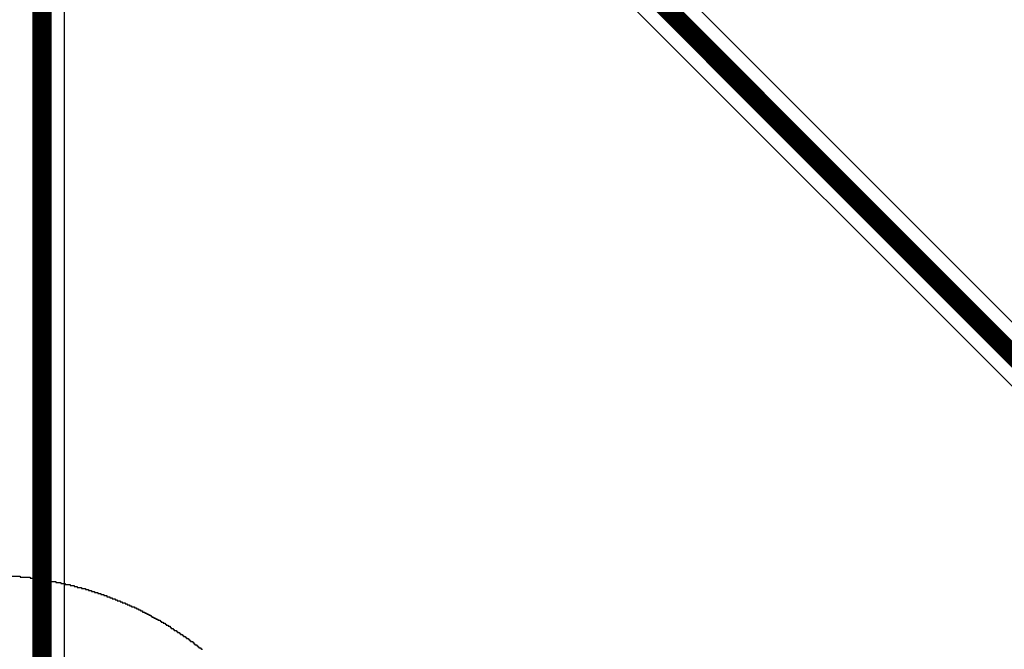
# Model space of a CAD drawing. Header units: millimetres. Extents: x -0.08 to 3.17, y -0.08 to 4.88.
# Tile 169 of 256: x 1.7 to 2.1, y 1.89 to 2.14. Entities that reach past the tile are written whole.
import ezdxf

# ---------------------------------------------------------------- set-up
doc = ezdxf.new("R2010")
doc.units = ezdxf.units.MM
doc.header["$MEASUREMENT"] = 0
doc.layers.add('BottomOverlay', color=54, linetype='Continuous')
doc.layers.add('MidLayer2', color=76, linetype='Continuous')

msp = doc.modelspace()

# ---------------------------------------------------------------- linework, layer by layer
at = {"layer": 'BottomOverlay'}
for p, q in [((1.69777, 1.91644), (1.70359, 1.91644)), ((1.70359, 1.91644), (1.70359, 1.91602)), ((1.70359, 1.91602), (1.70775, 1.91602)), ((1.70775, 1.91602), (1.70775, 1.91561)), ((1.70775, 1.91561), (1.71066, 1.91561)), ((1.71066, 1.91561), (1.71066, 1.91519)), ((1.71066, 1.91519), (1.71357, 1.91519)), ((1.71357, 1.91519), (1.71357, 1.91477)), ((1.71357, 1.91477), (1.71606, 1.91477)), ((1.71606, 1.91477), (1.71606, 1.91436)), ((1.71606, 1.91436), (1.71814, 1.91436)), ((1.71814, 1.91436), (1.71814, 1.91394)), ((1.71814, 1.91394), (1.72022, 1.91394)), ((1.72022, 1.91394), (1.72022, 1.91353)), ((1.72022, 1.91353), (1.72188, 1.91353)), ((1.72188, 1.91353), (1.72188, 1.91311)), ((1.72188, 1.91311), (1.72396, 1.91311)), ((1.72396, 1.91311), (1.72396, 1.9127)), ((1.72396, 1.9127), (1.72563, 1.9127)), ((1.72563, 1.9127), (1.72563, 1.91228)), ((1.72563, 1.91228), (1.72687, 1.91228)), ((1.72687, 1.91228), (1.72687, 1.91186)), ((1.72687, 1.91186), (1.72854, 1.91186)), ((1.72854, 1.91186), (1.72854, 1.91145)), ((1.72854, 1.91145), (1.7302, 1.91145)), ((1.7302, 1.91145), (1.7302, 1.91103)), ((1.7302, 1.91103), (1.73145, 1.91103)), ((1.73145, 1.91103), (1.73145, 1.91062)), ((1.73145, 1.91062), (1.73269, 1.91062)), ((1.73269, 1.91062), (1.73269, 1.9102)), ((1.73269, 1.9102), (1.73394, 1.9102)), ((1.73394, 1.9102), (1.73394, 1.90979)), ((1.73394, 1.90979), (1.73519, 1.90979)), ((1.73519, 1.90979), (1.73519, 1.90937)), ((1.73519, 1.90937), (1.73643, 1.90937)), ((1.73643, 1.90937), (1.73643, 1.90895)), ((1.73643, 1.90895), (1.73768, 1.90895)), ((1.73768, 1.90895), (1.73768, 1.90854)), ((1.73768, 1.90854), (1.73893, 1.90854)), ((1.73893, 1.90854), (1.73893, 1.90812)), ((1.73893, 1.90812), (1.74018, 1.90812)), ((1.74018, 1.90812), (1.74018, 1.90771)), ((1.74018, 1.90771), (1.74101, 1.90771)), ((1.74101, 1.90771), (1.74101, 1.90729)), ((1.74101, 1.90729), (1.74225, 1.90729)), ((1.74225, 1.90729), (1.74225, 1.90688)), ((1.74225, 1.90688), (1.74309, 1.90688)), ((1.74309, 1.90688), (1.74309, 1.90646)), ((1.74309, 1.90646), (1.74433, 1.90646)), ((1.74433, 1.90646), (1.74433, 1.90604)), ((1.74433, 1.90604), (1.74516, 1.90604)), ((1.74516, 1.90604), (1.74516, 1.90563)), ((1.74516, 1.90563), (1.74641, 1.90563)), ((1.74641, 1.90563), (1.74641, 1.90521)), ((1.74641, 1.90521), (1.74724, 1.90521)), ((1.74724, 1.90521), (1.74724, 1.9048)), ((1.74724, 1.9048), (1.74807, 1.9048)), ((1.74807, 1.9048), (1.74807, 1.90438)), ((1.74807, 1.90438), (1.74891, 1.90438)), ((1.74891, 1.90438), (1.74891, 1.90397)), ((1.74891, 1.90397), (1.75015, 1.90397)), ((1.75015, 1.90397), (1.75015, 1.90355)), ((1.75015, 1.90355), (1.75098, 1.90355)), ((1.75098, 1.90355), (1.75098, 1.90313)), ((1.75098, 1.90313), (1.75182, 1.90313)), ((1.75182, 1.90313), (1.75182, 1.90272)), ((1.75182, 1.90272), (1.75265, 1.90272)), ((1.75265, 1.90272), (1.75265, 1.9023)), ((1.75265, 1.9023), (1.75348, 1.9023)), ((1.75348, 1.9023), (1.75348, 1.90189)), ((1.75348, 1.90189), (1.75431, 1.90189)), ((1.75431, 1.90189), (1.75431, 1.90147)), ((1.75431, 1.90147), (1.75514, 1.90147)), ((1.75514, 1.90147), (1.75514, 1.90106)), ((1.75514, 1.90106), (1.75597, 1.90106)), ((1.75597, 1.90106), (1.75597, 1.90064)), ((1.75597, 1.90064), (1.7568, 1.90064)), ((1.7568, 1.90064), (1.7568, 1.90022)), ((1.7568, 1.90022), (1.75722, 1.90022)), ((1.75722, 1.90022), (1.75722, 1.89981)), ((1.75722, 1.89981), (1.75805, 1.89981)), ((1.75805, 1.89981), (1.75805, 1.89939)), ((1.75805, 1.89939), (1.75888, 1.89939)), ((1.75888, 1.89939), (1.75888, 1.89898)), ((1.75888, 1.89898), (1.75971, 1.89898)), ((1.75971, 1.89898), (1.75971, 1.89856)), ((1.75971, 1.89856), (1.76055, 1.89856)), ((1.76055, 1.89856), (1.76055, 1.89815)), ((1.76055, 1.89815), (1.76096, 1.89815)), ((1.76096, 1.89815), (1.76096, 1.89773)), ((1.76096, 1.89773), (1.76179, 1.89773)), ((1.76179, 1.89773), (1.76179, 1.89731)), ((1.76179, 1.89731), (1.76262, 1.89731)), ((1.76262, 1.89731), (1.76262, 1.8969)), ((1.76262, 1.8969), (1.76304, 1.8969)), ((1.76304, 1.8969), (1.76304, 1.89648)), ((1.76304, 1.89648), (1.76387, 1.89648)), ((1.76387, 1.89648), (1.76387, 1.89607)), ((1.76387, 1.89607), (1.7647, 1.89607)), ((1.7647, 1.89607), (1.7647, 1.89565)), ((1.7647, 1.89565), (1.76512, 1.89565)), ((1.76512, 1.89565), (1.76512, 1.89524)), ((1.76512, 1.89524), (1.76595, 1.89524)), ((1.76595, 1.89524), (1.76595, 1.89482)), ((1.76595, 1.89482), (1.76637, 1.89482)), ((1.76637, 1.89482), (1.76637, 1.8944)), ((1.76637, 1.8944), (1.7672, 1.8944)), ((1.7672, 1.8944), (1.7672, 1.89399)), ((1.7672, 1.89399), (1.76761, 1.89399)), ((1.76761, 1.89399), (1.76761, 1.89357)), ((1.76761, 1.89357), (1.76844, 1.89357)), ((1.76844, 1.89357), (1.76844, 1.89316)), ((1.76844, 1.89316), (1.76886, 1.89316)), ((1.76886, 1.89316), (1.76886, 1.89274)), ((1.76886, 1.89274), (1.76969, 1.89274)), ((1.76969, 1.89274), (1.76969, 1.89233)), ((1.76969, 1.89233), (1.77011, 1.89233)), ((1.77011, 1.89233), (1.77011, 1.89191)), ((1.77011, 1.89191), (1.77094, 1.89191)), ((1.77094, 1.89191), (1.77094, 1.89149)), ((1.77094, 1.89149), (1.77135, 1.89149)), ((1.77135, 1.89149), (1.77135, 1.89108)), ((1.77135, 1.89108), (1.77219, 1.89108)), ((1.77219, 1.89108), (1.77219, 1.89066)), ((1.77219, 1.89066), (1.7726, 1.89066)), ((1.7726, 1.89066), (1.7726, 1.89025)), ((1.7726, 1.89025), (1.77302, 1.89025)), ((1.77302, 1.89025), (1.77302, 1.88983)), ((1.77302, 1.88983), (1.77385, 1.88983)), ((1.77385, 1.88983), (1.77385, 1.88942)), ((1.77385, 1.88942), (1.77426, 1.88942)), ((1.77426, 1.88942), (1.77426, 1.889)), ((1.77426, 1.889), (1.77468, 1.889)), ((1.77468, 1.889), (1.77468, 1.88858)), ((1.77468, 1.88858), (1.77551, 1.88858)), ((1.77551, 1.88858), (1.77551, 1.88817)), ((1.77551, 1.88817), (1.77593, 1.88817)), ((1.77593, 1.88817), (1.77593, 1.88775)), ((1.77593, 1.88775), (1.77634, 1.88775)), ((1.77634, 1.88775), (1.77634, 1.88734)), ((1.77634, 1.88734), (1.77717, 1.88734)), ((1.77717, 1.88734), (1.77717, 1.88692)), ((1.77717, 1.88692), (1.77759, 1.88692)), ((1.77759, 1.88692), (1.77759, 1.88651))]:
    msp.add_line(p, q, dxfattribs=at)
at = {"layer": 'MidLayer2'}
for p, q in [((2.41721, 1.71002), (1.80845, 2.31878)), ((1.72173, 1.6417), (1.72173, 2.31492)), ((1.79268, 2.30843), (2.40686, 1.69426))]:
    msp.add_line(p, q, dxfattribs=at)
at = {"layer": 'MidLayer2', "const_width": 0.00787}
for points in [[(1.7125, 1.62721), (1.7125, 2.31492)], [(1.79921, 2.31496), (2.41339, 1.70079)]]:
    msp.add_lwpolyline(points, dxfattribs=at)

doc.saveas('drawing.dxf')
